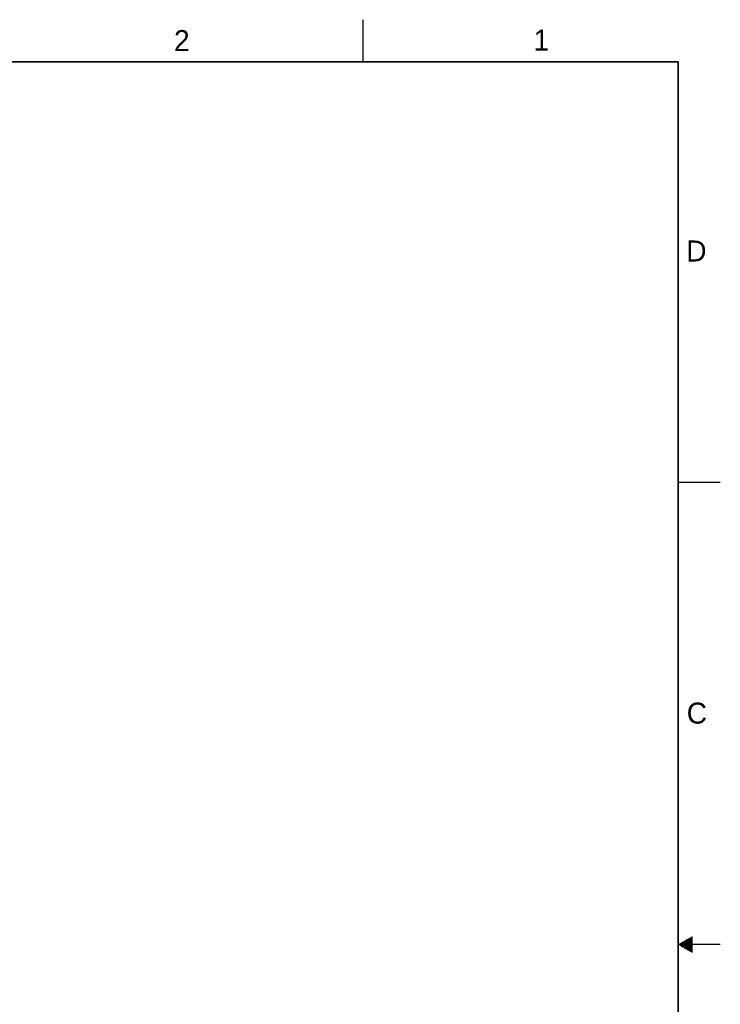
# Model space of a CAD drawing. Header units: inches. Extents: x 0 to 34, y 0 to 22.
# Tile 103 of 103: x 25.7 to 34, y 10.3 to 22. Entities that reach past the tile are written whole.
import ezdxf

# ---------------------------------------------------------------- set-up
doc = ezdxf.new("R2010")
doc.units = ezdxf.units.IN
doc.header["$LTSCALE"] = 1.87
doc.header["$MEASUREMENT"] = 0
doc.layers.get('0').update_dxf_attribs({"linetype": 'CONTINUOUS'})
doc.styles.add('TEXTSTYLE_2', font='txt')

msp = doc.modelspace()

# ---------------------------------------------------------------- linework, layer by layer
at = {"color": 2, "linetype": 'CONTINUOUS'}
for p, q in [((29.75, 22), (29.75, 21.5)), ((33.5, 16.5), (34, 16.5)), ((33.5173, 11.01), (33.6697, 11.01)), ((33.5347, 11.02), (33.6697, 11.02)), ((33.552, 11.03), (33.6697, 11.03)), ((33.5693, 11.04), (33.6697, 11.04)), ((33.5866, 11.05), (33.6697, 11.05)), ((33.6039, 11.06), (33.6697, 11.06)), ((33.6213, 11.07), (33.6697, 11.07)), ((33.6386, 11.08), (33.6697, 11.08)), ((33.6559, 11.09), (33.6697, 11.09)), ((34, 11), (33.5, 11)), ((33.5173, 10.99), (33.6697, 10.99)), ((33.5347, 10.98), (33.6697, 10.98)), ((33.552, 10.97), (33.6697, 10.97)), ((33.5693, 10.96), (33.6697, 10.96)), ((33.5866, 10.95), (33.6697, 10.95)), ((33.6039, 10.94), (33.6697, 10.94)), ((33.6213, 10.93), (33.6697, 10.93)), ((33.6386, 10.92), (33.6697, 10.92)), ((33.6559, 10.91), (33.6697, 10.91))]:
    msp.add_line(p, q, dxfattribs=at)
at = {"color": 7, "linetype": 'CONTINUOUS', "const_width": 0.02}
for points in [[(33.5, 21.5), (0.5, 21.5)], [(33.5, 0.5), (33.5, 21.5)]]:
    msp.add_lwpolyline(points, dxfattribs=at)

# ---------------------------------------------------------------- texts
at = {"color": 2, "linetype": 'CONTINUOUS', "char_height": 0.25, "width": 0.25, "attachment_point": 1, "line_spacing_factor": 0.9, "style": 'TEXTSTYLE_2'}
for s, insert in [('2', (27.5025, 21.8762)), ('1', (31.7781, 21.8826)), ('D', (33.5947, 19.3736)), ('C', (33.6004, 13.8767))]:
    msp.add_mtext(s, dxfattribs=dict(at, insert=insert))

doc.saveas('drawing.dxf')
